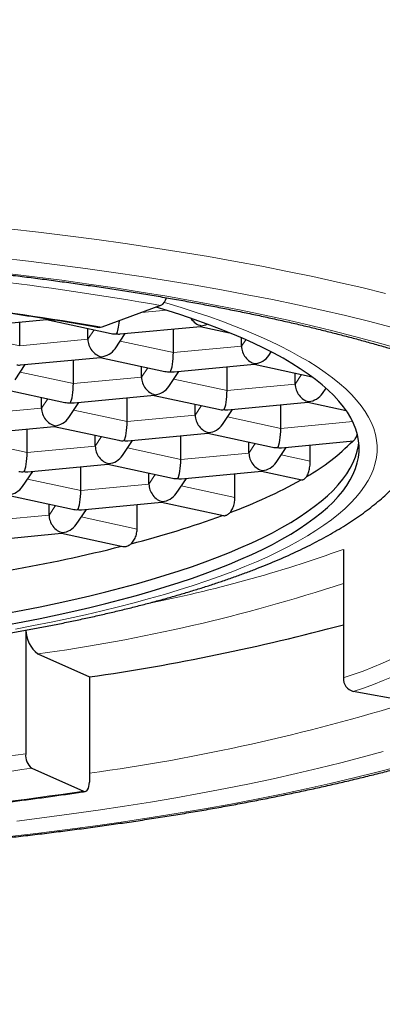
# Model space of a CAD drawing. Header units: millimetres. Extents: x 8 to 738, y 12 to 566.
# Tile 26 of 35: x 405.28 to 408.28, y 496.07 to 504.21. Entities that reach past the tile are written whole.
import ezdxf

# ---------------------------------------------------------------- set-up
doc = ezdxf.new("R2010")
doc.units = ezdxf.units.MM

msp = doc.modelspace()

# ---------------------------------------------------------------- linework, layer by layer
at = {"color": 7, "linetype": 'Continuous', "lineweight": 30}
for p, q in [((406.4454, 501.8458), (405.9595, 501.6653)), ((404.841, 501.6675), (405.503, 501.7303)), ((405.2795, 501.5135), (405.2795, 501.7091)), ((405.5024, 501.7302), (406.0369, 501.6148)), ((405.8432, 501.567), (405.8432, 501.6566)), ((406.1119, 501.6103), (406.774, 501.6731)), ((406.5504, 501.4563), (406.5504, 501.6519)), ((406.7733, 501.6731), (407.014, 501.6211)), ((406.0682, 501.4889), (406.1523, 501.6141)), ((407.1141, 501.5098), (407.1141, 501.5789)), ((407.3391, 501.4317), (407.3598, 501.4626)), ((405.2851, 501.354), (405.9472, 501.4169)), ((405.7236, 501.2), (405.7236, 501.3956)), ((405.9465, 501.4168), (406.481, 501.3013)), ((405.2414, 501.2326), (405.3255, 501.3579)), ((406.2874, 501.2536), (406.2874, 501.3432)), ((406.5123, 501.1754), (406.5964, 501.3007)), ((406.5561, 501.2968), (407.2181, 501.3597)), ((406.9946, 501.1429), (406.9946, 501.3384)), ((407.2175, 501.3596), (407.6979, 501.2558)), ((407.5583, 501.1963), (407.5583, 501.2859)), ((405.1197, 501.1605), (405.6542, 501.045)), ((407.7833, 501.1183), (407.8131, 501.1627)), ((405.4605, 500.9973), (405.4605, 501.0869)), ((405.7293, 501.0405), (406.3914, 501.1034)), ((406.1678, 500.8866), (406.1678, 501.0821)), ((406.3906, 501.1033), (406.9252, 500.9878)), ((405.6855, 500.9191), (405.7697, 501.0444)), ((406.7315, 500.9401), (406.7315, 501.0297)), ((406.9565, 500.862), (407.0406, 500.9872)), ((407.0002, 500.9834), (407.6623, 501.0462)), ((407.4387, 500.8294), (407.4387, 501.025)), ((407.6616, 501.0461), (407.9803, 500.9773)), ((404.9025, 500.7842), (405.5646, 500.8471)), ((405.341, 500.6303), (405.341, 500.8259)), ((405.5639, 500.8471), (406.0984, 500.7316)), ((405.9047, 500.6838), (405.9047, 500.7734)), ((406.1297, 500.6057), (406.2138, 500.7309)), ((406.1734, 500.7271), (406.8355, 500.7899)), ((406.6119, 500.5731), (406.6119, 500.7687)), ((406.8348, 500.7898), (407.3693, 500.6743)), ((408.0661, 500.7603), (408.0747, 500.7704)), ((407.1756, 500.6266), (407.1756, 500.7162)), ((407.4006, 500.5485), (407.4848, 500.6737)), ((407.4444, 500.6699), (408.0398, 500.7264)), ((407.6825, 500.5592), (407.6825, 500.6925)), ((405.3467, 500.4708), (406.0087, 500.5337)), ((405.7851, 500.3168), (405.7851, 500.5124)), ((406.008, 500.5336), (406.5425, 500.4181)), ((405.3029, 500.3494), (405.387, 500.4747)), ((406.3489, 500.3703), (406.3489, 500.4599)), ((406.5738, 500.2922), (406.6579, 500.4174)), ((406.6176, 500.4136), (407.2797, 500.4764)), ((407.0596, 500.2589), (407.0596, 500.4556)), ((407.279, 500.4764), (407.6119, 500.4044)), ((405.1812, 500.2773), (405.7157, 500.1618)), ((405.5221, 500.114), (405.5221, 500.2036)), ((405.747, 500.0359), (405.8312, 500.1612)), ((405.7908, 500.1573), (406.4529, 500.2202)), ((406.2504, 499.9988), (406.2504, 500.201)), ((406.4522, 500.2201), (406.9642, 500.1095)), ((404.964, 499.9011), (405.6261, 499.9639)), ((405.6254, 499.9638), (406.1316, 499.8544)), ((407.9563, 499.8306), (407.9563, 498.7681)), ((405.3292, 499.1627), (405.3292, 498.142)), ((405.4296, 498.9665), (405.8564, 498.7763)), ((405.8564, 498.7763), (405.8564, 497.9069)), ((408.7358, 498.5309), (408.0384, 498.6567)), ((405.3794, 498.023), (405.8062, 497.8327))]:
    msp.add_line(p, q, dxfattribs=at)
at = {"color": 8, "linetype": 'Continuous', "lineweight": 0}
for p, q in [((406.287, 501.787), (406.4925, 501.8065)), ((405.8432, 501.567), (405.8957, 501.6452)), ((404.8393, 501.6086), (405.2795, 501.5135)), ((405.2795, 501.5135), (405.8432, 501.567)), ((406.1102, 501.5515), (406.5504, 501.4563)), ((407.1141, 501.5098), (407.15, 501.5632)), ((406.5504, 501.4563), (407.1141, 501.5098)), ((406.2874, 501.2536), (406.3399, 501.3318)), ((405.2834, 501.2952), (405.7236, 501.2)), ((405.7236, 501.2), (406.2874, 501.2536)), ((406.5544, 501.238), (406.9946, 501.1429)), ((407.5583, 501.1963), (407.6108, 501.2746)), ((406.9946, 501.1429), (407.5583, 501.1963)), ((405.4605, 500.9973), (405.5131, 501.0755)), ((404.8968, 500.9437), (405.4605, 500.9973)), ((405.7275, 500.9817), (406.1678, 500.8866)), ((406.7315, 500.9401), (406.784, 501.0183)), ((406.1678, 500.8866), (406.7315, 500.9401)), ((406.9985, 500.9246), (407.4387, 500.8294)), ((407.4387, 500.8294), (408.0337, 500.8859)), ((405.9047, 500.6838), (405.9572, 500.762)), ((404.9008, 500.7254), (405.341, 500.6303)), ((405.341, 500.6303), (405.9047, 500.6838)), ((406.1717, 500.6683), (406.6119, 500.5731)), ((407.1756, 500.6266), (407.2282, 500.7048)), ((406.6119, 500.5731), (407.1756, 500.6266)), ((407.4426, 500.6111), (407.6825, 500.5592)), ((405.3449, 500.412), (405.7851, 500.3168)), ((406.3489, 500.3703), (406.4014, 500.4485)), ((405.7851, 500.3168), (406.3489, 500.3703)), ((406.6159, 500.3548), (407.0596, 500.2589)), ((405.5221, 500.114), (405.5746, 500.1923)), ((404.9583, 500.0605), (405.5221, 500.114)), ((405.7891, 500.0985), (406.2504, 499.9988))]:
    msp.add_line(p, q, dxfattribs=at)
at = {"color": 8, "linetype": 'Continuous', "lineweight": 0, "flags": 128}
for points in [[(408.3047, 501.9458), (408.1092, 501.9933), (407.9089, 502.0396), (407.7041, 502.0844), (407.4947, 502.1279), (407.2811, 502.1699), (407.0633, 502.2105), (406.8414, 502.2495), (406.6157, 502.2871), (406.3862, 502.3231), (406.1532, 502.3575), (405.9168, 502.3904), (405.6772, 502.4216), (405.4344, 502.4512), (405.1888, 502.4792)], [(408.3527, 501.6674), (408.1658, 501.7153), (407.9741, 501.762), (407.7778, 501.8073), (407.5769, 501.8513), (407.3717, 501.8939), (407.1622, 501.9351), (406.9486, 501.9748), (406.7311, 502.0132), (406.5097, 502.05), (406.2848, 502.0853), (406.0563, 502.1191), (405.8245, 502.1513), (405.5895, 502.1819), (405.3515, 502.2109), (405.1107, 502.2384)], [(408.3935, 501.4949), (408.224, 501.5432), (408.0497, 501.5903), (407.8707, 501.6362), (407.6871, 501.6809), (407.499, 501.7243), (407.3067, 501.7664), (407.1101, 501.8072), (406.9095, 501.8466), (406.7049, 501.8847), (406.4966, 501.9214), (406.2846, 501.9567), (406.0692, 501.9905), (405.8504, 502.0228), (405.6284, 502.0537), (405.4033, 502.083), (405.1754, 502.1108)], [(405.2446, 499.1725), (405.3941, 499.2005), (405.5407, 499.2296), (405.6844, 499.2596), (405.825, 499.2905), (405.9624, 499.3224), (406.0965, 499.3552), (406.2272, 499.389), (406.3545, 499.4235), (406.4783, 499.4589), (406.5984, 499.4952), (406.7149, 499.5323), (406.8275, 499.5701), (406.9363, 499.6087), (407.0411, 499.648), (407.1419, 499.6881), (407.2386, 499.7287), (407.3312, 499.7701), (407.4196, 499.812), (407.5037, 499.8545), (407.5835, 499.8976), (407.6589, 499.9412), (407.7299, 499.9852), (407.7963, 500.0298), (407.8583, 500.0748), (407.9157, 500.1202), (407.9684, 500.166), (408.0165, 500.2121), (408.06, 500.2585), (408.0987, 500.3053), (408.1327, 500.3522), (408.1619, 500.3994), (408.1863, 500.4467), (408.206, 500.4942), (408.2208, 500.5418), (408.2308, 500.5895), (408.236, 500.6373), (408.2364, 500.6851), (408.2319, 500.7328), (408.2226, 500.7805), (408.2085, 500.8281), (408.1895, 500.8757), (408.1658, 500.923), (408.1373, 500.9702), (408.104, 501.0172), (408.066, 501.064), (408.0232, 501.1104), (407.9758, 501.1566), (407.9237, 501.2024), (407.867, 501.2478), (407.8058, 501.2929), (407.7399, 501.3376), (407.6696, 501.3817), (407.5949, 501.4254), (407.5158, 501.4686), (407.4323, 501.5112), (407.3446, 501.5532), (407.2526, 501.5946), (407.1564, 501.6354), (407.0562, 501.6755), (406.952, 501.7149), (406.8438, 501.7536), (406.7317, 501.7916), (406.6158, 501.8288), (406.4963, 501.8651), (406.4754, 501.8713)], [(405.2573, 497.5863), (405.4843, 497.6146), (405.7082, 497.6445), (405.9291, 497.6759), (406.1467, 497.7088), (406.361, 497.7431), (406.5716, 497.7789), (406.7786, 497.8161), (406.9818, 497.8546), (407.1809, 497.8945), (407.376, 497.9359), (407.5669, 497.9784), (407.7533, 498.0223), (407.9353, 498.0674), (408.1126, 498.1138), (408.2852, 498.1613)], [(405.1972, 497.4586), (405.4371, 497.4866), (405.674, 497.5162), (405.9079, 497.5474), (406.1385, 497.5801), (406.3657, 497.6145), (406.5894, 497.6503), (406.8094, 497.6877), (407.0255, 497.7265), (407.2377, 497.7668), (407.4456, 497.8085), (407.6493, 497.8516), (407.8486, 497.8961), (408.0433, 497.9419), (408.2333, 497.989), (408.4184, 498.0374)]]:
    msp.add_lwpolyline(points, dxfattribs=at)
at = {"color": 7, "linetype": 'Continuous', "lineweight": 30, "flags": 128}
for points in [[(405.1582, 499.2043), (405.3046, 499.2317), (405.4481, 499.2601), (405.5887, 499.2895), (405.7263, 499.3198), (405.8607, 499.351), (405.992, 499.3831), (406.12, 499.4161), (406.2446, 499.4499), (406.3657, 499.4846), (406.4833, 499.5201), (406.5972, 499.5564), (406.7075, 499.5934), (406.8139, 499.6312), (406.9165, 499.6696), (407.0152, 499.7088), (407.1099, 499.7486), (407.2005, 499.7891), (407.287, 499.8301), (407.3693, 499.8718), (407.4474, 499.9139), (407.5212, 499.9566), (407.5906, 499.9997), (407.6557, 500.0434), (407.7163, 500.0874), (407.7725, 500.1318), (407.8241, 500.1766), (407.8712, 500.2218), (407.9137, 500.2672), (407.9516, 500.3129), (407.9849, 500.3588), (408.0135, 500.405), (408.0374, 500.4514), (408.0566, 500.4978), (408.0712, 500.5445), (408.0809, 500.5911), (408.086, 500.6379), (408.0864, 500.6846), (408.082, 500.7314), (408.0729, 500.778), (408.0591, 500.8247), (408.0405, 500.8711), (408.0173, 500.9175), (407.9894, 500.9637), (407.9568, 501.0097), (407.9196, 501.0554), (407.8778, 501.1009), (407.8314, 501.1461), (407.7804, 501.191), (407.7249, 501.2354), (407.6649, 501.2796), (407.6005, 501.3232), (407.5317, 501.3665), (407.4586, 501.4092), (407.3811, 501.4515), (407.2994, 501.4932), (407.2135, 501.5343), (407.1235, 501.5748), (407.0294, 501.6147), (406.9314, 501.654), (406.8293, 501.6926), (406.7234, 501.7305), (406.6137, 501.7676), (406.5003, 501.804), (406.4085, 501.8321)], [(405.9595, 501.6653), (405.9484, 501.663), (405.9418, 501.6635)], [(405.1582, 499.3009), (405.3046, 499.3283), (405.4481, 499.3567), (405.5887, 499.386), (405.7263, 499.4163), (405.8607, 499.4475), (405.992, 499.4797), (406.12, 499.5126), (406.2446, 499.5465), (406.3657, 499.5812), (406.4833, 499.6167), (406.5972, 499.6529), (406.7075, 499.69), (406.8139, 499.7278), (406.9165, 499.7663), (407.0152, 499.8054), (407.1099, 499.8452), (407.2005, 499.8856), (407.287, 499.9267), (407.3693, 499.9683), (407.4474, 500.0105), (407.5212, 500.0531), (407.5906, 500.0963), (407.6557, 500.1399), (407.7163, 500.184), (407.7725, 500.2284), (407.8241, 500.2732), (407.8712, 500.3184), (407.9137, 500.3638), (407.9516, 500.4095), (407.9849, 500.4555), (408.0135, 500.5016), (408.0374, 500.548), (408.0566, 500.5945), (408.0712, 500.641), (408.0809, 500.6877), (408.0843, 500.713)], [(405.8062, 497.8327), (405.816, 497.8302), (405.8254, 497.8315), (405.8341, 497.8366), (405.8417, 497.8452), (405.8479, 497.8571), (405.8526, 497.8717), (405.8554, 497.8885), (405.8564, 497.9069)]]:
    msp.add_lwpolyline(points, dxfattribs=at)
at = {"color": 8, "linetype": 'Continuous', "lineweight": 0}
for centre, radius, start, end in [((401.8, 475.3668), 26.8834, 80.04949, 86.27541), ((401.749, 477.6835), 24.3486, 80.04192, 86.28093), ((404.1619, 510.4028), 11.2326, 281.12557, 289.74297), ((403.462, 513.2752), 14.4433, 277.82984, 288.12978), ((406.8861, 502.0985), 3.4981, 287.81427, 310.56227), ((406.9362, 502.0615), 3.5788, 287.93683, 310.43912), ((403.5969, 514.4294), 16.6028, 277.82164, 287.22318), ((401.4872, 524.3193), 26.4577, 272.49542, 278.34954), ((401.7884, 522.0845), 24.328, 275.36186, 278.4883), ((401.5194, 527.0513), 29.5314, 272.49781, 278.34653)]:
    msp.add_arc(centre, radius, start, end, dxfattribs=at)
at = {"color": 7, "linetype": 'Continuous', "lineweight": 30}
for centre, radius, start, end in [((406.3962, 501.9336), 0.1006, 299.22322, 345.97606), ((406.7736, 501.9717), 1.7729, 299.74678, 315.36015), ((405.5396, 504.1136), 4.2455, 290.402, 299.14164), ((404.1538, 507.8189), 8.2018, 284.4494, 289.98553), ((402.8896, 512.7179), 13.2615, 280.01738, 284.10916), ((403.2585, 516.76), 18.1704, 278.21993, 284.98355), ((405.5908, 499.1699), 0.2595, 181.465, 231.59565), ((408.0681, 498.7645), 0.1118, 178.16537, 254.57718), ((405.4656, 498.1295), 0.137, 174.76002, 231.00863)]:
    msp.add_arc(centre, radius, start, end, dxfattribs=at)
for centre, major_axis, ratio, start_param, end_param in [((405.5098, 501.8565), (0.0075, 0.1262), 0.186685, 3.170512, 3.44852), ((406.0815, 501.733), (0.0075, 0.1262), 0.186685, 3.44852, 4.612644), ((406.7808, 501.7993), (-0.0662, 0.1111), 0.799557, 1.63033, 2.501536), ((406.7808, 501.7993), (0.0075, 0.1262), 0.186685, 3.170512, 3.44852), ((406.7808, 501.7993), (0.1281, 0.0516), 0.85815, 4.37926, 4.758724), ((405.954, 501.5431), (-0.0662, 0.1111), 0.799557, 0.930739, 2.501536), ((406.0815, 501.733), (0.1281, 0.0516), 0.85815, 4.043413, 4.37926), ((406.0815, 501.733), (-0.0662, 0.1111), 0.799557, 2.501536, 2.779544), ((405.954, 501.5431), (0.1281, 0.0516), 0.85815, 4.37926, 5.381365), ((407.2249, 501.4859), (-0.0662, 0.1111), 0.799557, 0.930739, 2.501536), ((405.954, 501.5431), (0.0075, 0.1262), 0.186685, 3.170512, 3.44852), ((406.5257, 501.4195), (0.0075, 0.1262), 0.186685, 3.44852, 5.019317), ((407.2249, 501.4859), (0.1281, 0.0516), 0.85815, 4.37926, 5.381365), ((405.2547, 501.4767), (-0.0662, 0.1111), 0.799557, 2.501536, 2.779544), ((406.5257, 501.4195), (0.1281, 0.0516), 0.85815, 4.043413, 4.37926), ((406.5257, 501.4195), (-0.0662, 0.1111), 0.799557, 2.501536, 2.779544), ((407.2249, 501.4859), (0.0075, 0.1262), 0.186685, 3.170512, 3.44852), ((406.3981, 501.2296), (-0.0662, 0.1111), 0.799557, 0.930739, 2.501536), ((405.6989, 501.1632), (0.0075, 0.1262), 0.186685, 3.44852, 5.019317), ((406.3981, 501.2296), (0.1281, 0.0516), 0.85815, 4.37926, 5.381365), ((406.9698, 501.1061), (0.0075, 0.1262), 0.186685, 3.44852, 5.019317), ((407.6691, 501.1724), (-0.0662, 0.1111), 0.799557, 0.930739, 2.501536), ((406.3981, 501.2296), (0.0075, 0.1262), 0.186685, 3.170512, 3.44852), ((407.6691, 501.1724), (0.1281, 0.0516), 0.85815, 4.37926, 5.381365), ((405.5713, 500.9733), (-0.0662, 0.1111), 0.799557, 0.930739, 2.501536), ((405.6989, 501.1632), (0.1281, 0.0516), 0.85815, 4.043413, 4.37926), ((405.6989, 501.1632), (-0.0662, 0.1111), 0.799557, 2.501536, 2.779544), ((406.9698, 501.1061), (0.1281, 0.0516), 0.85815, 4.043413, 4.37926), ((406.9698, 501.1061), (-0.0662, 0.1111), 0.799557, 2.501536, 2.779544), ((407.6691, 501.1724), (0.0075, 0.1262), 0.186685, 3.170512, 3.44852), ((405.5713, 500.9733), (0.1281, 0.0516), 0.85815, 4.37926, 5.381365), ((406.8423, 500.9161), (-0.0662, 0.1111), 0.799557, 0.930739, 2.501536), ((405.5713, 500.9733), (0.0075, 0.1262), 0.186685, 3.170512, 3.44852), ((406.143, 500.8498), (0.0075, 0.1262), 0.186685, 3.44852, 5.019317), ((406.8423, 500.9161), (0.1281, 0.0516), 0.85815, 4.37926, 5.381365), ((407.414, 500.7926), (0.0075, 0.1262), 0.186685, 3.44852, 5.019317), ((406.143, 500.8498), (0.1281, 0.0516), 0.85815, 4.043413, 4.37926), ((406.143, 500.8498), (-0.0662, 0.1111), 0.799557, 2.501536, 2.779544), ((406.8423, 500.9161), (0.0075, 0.1262), 0.186685, 3.170512, 3.44852), ((406.0155, 500.6599), (-0.0662, 0.1111), 0.799557, 0.930739, 2.501536), ((407.414, 500.7926), (0.1281, 0.0516), 0.85815, 4.043413, 4.37926), ((407.414, 500.7926), (-0.0662, 0.1111), 0.799557, 2.501536, 2.779544), ((405.3163, 500.5935), (0.0075, 0.1262), 0.186685, 3.44852, 5.019317), ((406.0155, 500.6599), (0.1281, 0.0516), 0.85815, 4.37926, 5.381365), ((406.5872, 500.5363), (0.0075, 0.1262), 0.186685, 3.44852, 5.019317), ((407.2864, 500.6027), (-0.0662, 0.1111), 0.799557, 0.930739, 2.501536), ((406.0155, 500.6599), (0.0075, 0.1262), 0.186685, 3.170512, 3.44852), ((407.2864, 500.6027), (0.1281, 0.0516), 0.85815, 4.37926, 5.381365), ((405.3163, 500.5935), (0.1281, 0.0516), 0.85815, 4.043413, 4.37926), ((405.3163, 500.5935), (-0.0662, 0.1111), 0.799557, 2.501536, 2.779544), ((406.5872, 500.5363), (0.1281, 0.0516), 0.85815, 4.043413, 4.37926), ((406.5872, 500.5363), (-0.0662, 0.1111), 0.799557, 2.501536, 2.779544), ((407.2864, 500.6027), (0.0075, 0.1262), 0.186685, 3.170512, 3.44852), ((405.1887, 500.4036), (0.1281, 0.0516), 0.85815, 4.37926, 5.381365), ((406.4596, 500.3464), (-0.0662, 0.1111), 0.799557, 0.930739, 2.501536), ((405.7604, 500.28), (0.0075, 0.1262), 0.186685, 3.44852, 5.019317), ((406.4596, 500.3464), (0.1281, 0.0516), 0.85815, 4.37926, 5.381365), ((405.7604, 500.28), (0.1281, 0.0516), 0.85815, 4.043413, 4.37926), ((405.7604, 500.28), (-0.0662, 0.1111), 0.799557, 2.501536, 2.779544), ((406.4596, 500.3464), (0.0075, 0.1262), 0.186685, 3.170512, 3.44852), ((405.6329, 500.0901), (-0.0662, 0.1111), 0.799557, 0.930739, 2.501536), ((405.6329, 500.0901), (0.1281, 0.0516), 0.85815, 4.37926, 5.381365), ((405.6329, 500.0901), (0.0075, 0.1262), 0.186685, 3.170512, 3.44852)]:
    msp.add_ellipse(centre, major_axis=major_axis, ratio=ratio, start_param=start_param, end_param=end_param, dxfattribs=at)
at = {"color": 8, "linetype": 'Continuous', "lineweight": 0}
msp.add_open_spline([(414.8505, 511.4325), (414.9587, 511.3469), (415.6647, 510.7877), (416.7845, 509.5714), (418.1273, 507.7419), (419.225, 505.7224), (420.1161, 503.5634), (420.8178, 501.2859), (421.4132, 498.6579), (421.8694, 495.6671), (422.1554, 492.3384), (422.2514, 489.2537), (422.2146, 486.4594), (422.0795, 483.9558), (421.8395, 481.4876), (421.4749, 479.0695), (420.969, 476.7251), (420.2902, 474.4759), (419.4078, 472.3515), (418.4149, 470.6005), (417.3735, 469.1971), (416.3501, 468.0979), (415.1976, 467.1131), (413.9189, 466.2561), (412.5212, 465.5357), (410.7626, 464.8787), (408.6509, 464.317), (406.2062, 463.8661), (403.7085, 463.5911), (402.0274, 463.5572), (401.1868, 463.5403)], degree=3, knots=[0, 0, 0, 0, 0.006903, 0.045084, 0.083281, 0.121463, 0.159663, 0.197863, 0.236109, 0.286936, 0.33806, 0.388742, 0.427024, 0.465151, 0.503438, 0.541652, 0.57986, 0.61804, 0.656239, 0.694433, 0.719897, 0.745373, 0.77083, 0.79629, 0.821745, 0.847217, 0.885405, 0.923603, 0.961801, 1, 1, 1, 1], dxfattribs=at)
at = {"color": 7, "linetype": 'Continuous', "lineweight": 30}
for points, knots in [([(391.8121, 500.0851), (391.812, 500.0883), (391.8117, 500.1028), (391.8138, 500.1282), (391.8187, 500.1618), (391.8266, 500.195), (391.8368, 500.2279), (391.8496, 500.2606), (391.8646, 500.293), (391.882, 500.3255), (391.9018, 500.3581), (391.924, 500.391), (391.9487, 500.4241), (391.9759, 500.4575), (392.0057, 500.4913), (392.0381, 500.5253), (392.0731, 500.5597), (392.1109, 500.5943), (392.1513, 500.6292), (392.1945, 500.6643), (392.2403, 500.6996), (392.289, 500.735), (392.3404, 500.7706), (392.3945, 500.8061), (392.4514, 500.8418), (392.511, 500.8775), (392.5733, 500.9131), (392.6383, 500.9487), (392.7062, 500.9843), (392.7765, 501.0197), (392.8497, 501.055), (392.9254, 501.0901), (393.0038, 501.125), (393.0847, 501.1598), (393.1682, 501.1942), (393.2543, 501.2285), (393.3428, 501.2624), (393.4338, 501.2961), (393.5274, 501.3294), (393.6232, 501.3624), (393.7215, 501.3951), (393.8221, 501.4273), (393.925, 501.4593), (394.0303, 501.4907), (394.1377, 501.5218), (394.2474, 501.5524), (394.3592, 501.5827), (394.4732, 501.6124), (394.5892, 501.6417), (394.7074, 501.6705), (394.8275, 501.6987), (394.9496, 501.7265), (395.0737, 501.7537), (395.1996, 501.7805), (395.3274, 501.8067), (395.457, 501.8323), (395.5884, 501.8573), (395.7216, 501.8818), (395.8564, 501.9058), (395.9928, 501.9291), (396.1309, 501.9518), (396.2706, 501.9739), (396.4117, 501.9954), (396.5543, 502.0164), (396.6984, 502.0366), (396.8438, 502.0563), (396.9906, 502.0752), (397.1387, 502.0936), (397.288, 502.1112), (397.4385, 502.1282), (397.5901, 502.1446), (397.7429, 502.1602), (397.8967, 502.1752), (398.0515, 502.1895), (398.2073, 502.2031), (398.364, 502.2161), (398.5216, 502.2283), (398.68, 502.2398), (398.8392, 502.2507), (398.999, 502.2607), (399.1596, 502.2702), (399.3208, 502.2787), (399.4825, 502.2868), (399.6448, 502.2939), (399.8075, 502.3005), (399.9706, 502.3063), (400.1342, 502.3114), (400.298, 502.3157), (400.4622, 502.3192), (400.6265, 502.3222), (400.791, 502.3242), (400.9557, 502.3257), (401.1204, 502.3263), (401.2851, 502.3263), (401.4498, 502.3254), (401.6144, 502.3239), (401.7789, 502.3216), (401.9432, 502.3187), (402.1073, 502.3149), (402.2711, 502.3104), (402.4346, 502.3053), (402.5977, 502.2992), (402.7603, 502.2927), (402.9225, 502.2853), (403.0842, 502.2772), (403.2452, 502.2683), (403.4057, 502.2588), (403.5654, 502.2485), (403.7244, 502.2377), (403.8827, 502.2259), (404.0401, 502.2136), (404.1967, 502.2006), (404.3523, 502.1868), (404.507, 502.1724), (404.6606, 502.1572), (404.8132, 502.1414), (404.9647, 502.125), (405.115, 502.1078), (405.2641, 502.09), (405.4119, 502.0716), (405.5585, 502.0524), (405.7037, 502.0327), (405.8475, 502.0122), (405.9899, 501.9913), (406.1308, 501.9696), (406.2702, 501.9474), (406.408, 501.9245), (406.5442, 501.9011), (406.6787, 501.877), (406.8116, 501.8524), (406.9427, 501.8273), (407.072, 501.8014), (407.1996, 501.7751), (407.3252, 501.7483), (407.449, 501.7209), (407.5708, 501.693), (407.6906, 501.6646), (407.8084, 501.6357), (407.9241, 501.6063), (408.0377, 501.5765), (408.1492, 501.5461), (408.2586, 501.5154), (408.3657, 501.4841), (408.4705, 501.4526), (408.5731, 501.4206), (408.6716, 501.3887), (408.7436, 501.3646), (408.7824, 501.3514), (408.7907, 501.3485)], [0, 0, 0, 0, 0.002541, 0.011242, 0.019846, 0.028155, 0.03611, 0.043743, 0.051114, 0.058279, 0.065289, 0.072181, 0.078988, 0.08573, 0.092428, 0.099096, 0.105743, 0.112378, 0.119008, 0.125638, 0.132271, 0.138909, 0.145555, 0.152211, 0.158877, 0.165555, 0.172244, 0.178945, 0.185658, 0.192383, 0.199119, 0.205865, 0.212622, 0.219389, 0.226166, 0.232952, 0.239746, 0.246548, 0.253358, 0.260176, 0.267, 0.273831, 0.280668, 0.287511, 0.294358, 0.301212, 0.30807, 0.314932, 0.321798, 0.328668, 0.335542, 0.34242, 0.3493, 0.356184, 0.363072, 0.369961, 0.376853, 0.383748, 0.390644, 0.397543, 0.404445, 0.411347, 0.418252, 0.425159, 0.432067, 0.438977, 0.445888, 0.4528, 0.459714, 0.466628, 0.473545, 0.480461, 0.487379, 0.494298, 0.501217, 0.508137, 0.515059, 0.521981, 0.528904, 0.535826, 0.54275, 0.549674, 0.556599, 0.563524, 0.570449, 0.577374, 0.5843, 0.591227, 0.598154, 0.60508, 0.612007, 0.618934, 0.625861, 0.632787, 0.639715, 0.646642, 0.653568, 0.660496, 0.667422, 0.674349, 0.681275, 0.688201, 0.695126, 0.702052, 0.708978, 0.715902, 0.722826, 0.729749, 0.736673, 0.743595, 0.750517, 0.757438, 0.764359, 0.771279, 0.778197, 0.785116, 0.792033, 0.798949, 0.805864, 0.812778, 0.81969, 0.826601, 0.833512, 0.84042, 0.847327, 0.854231, 0.861134, 0.868036, 0.874936, 0.881834, 0.888729, 0.895621, 0.902512, 0.9094, 0.916285, 0.923167, 0.930045, 0.93692, 0.943791, 0.950659, 0.957523, 0.964382, 0.971237, 0.978087, 0.984932, 0.991771, 0.998239, 1, 1, 1, 1]), ([(403.3215, 501.9776), (403.3476, 501.9758), (403.4232, 501.9706), (403.5477, 501.9613), (403.6949, 501.9497), (403.8412, 501.9374), (403.9866, 501.9243), (404.1309, 501.9105), (404.2743, 501.8961), (404.4166, 501.881), (404.5578, 501.8652), (404.6978, 501.8488), (404.8366, 501.8317), (404.9741, 501.8138), (405.1103, 501.7954), (405.2451, 501.7763), (405.3785, 501.7567), (405.5104, 501.7363), (405.6409, 501.7154), (405.7698, 501.6938), (405.8698, 501.6763), (405.9268, 501.6661), (405.9418, 501.6634)], [0, 0, 0, 0, 0.0278862, 0.0808789, 0.1338638, 0.1868478, 0.239838, 0.2928139, 0.3457886, 0.398767, 0.4517315, 0.5047016, 0.5576584, 0.6106181, 0.6635738, 0.7165119, 0.7694547, 0.8223877, 0.8753136, 0.9282445, 0.9811565, 1, 1, 1, 1]), ([(393.6907, 500.8269), (393.6958, 500.8124), (393.7068, 500.7806), (393.7271, 500.7329), (393.7508, 500.6831), (393.7774, 500.6337), (393.8069, 500.5847), (393.8394, 500.536), (393.8749, 500.4875), (393.9136, 500.4393), (393.9555, 500.3914), (394.0007, 500.3438), (394.0493, 500.2966), (394.1013, 500.2496), (394.1566, 500.2032), (394.2151, 500.1574), (394.2769, 500.1124), (394.3415, 500.068), (394.409, 500.0246), (394.479, 499.9822), (394.5516, 499.9407), (394.6264, 499.9002), (394.7035, 499.8606), (394.7828, 499.8221), (394.8642, 499.7844), (394.9477, 499.7476), (395.0331, 499.7118), (395.1206, 499.6766), (395.2101, 499.6424), (395.3016, 499.6088), (395.395, 499.5761), (395.4903, 499.544), (395.5875, 499.5127), (395.6866, 499.4822), (395.7876, 499.4523), (395.8905, 499.4231), (395.9951, 499.3945), (396.1015, 499.3667), (396.2097, 499.3396), (396.3196, 499.313), (396.4312, 499.2872), (396.5445, 499.2621), (396.6594, 499.2376), (396.776, 499.2138), (396.894, 499.1906), (397.0137, 499.1682), (397.1348, 499.1464), (397.2574, 499.1253), (397.3814, 499.1048), (397.5068, 499.0851), (397.6335, 499.066), (397.7614, 499.0477), (397.8907, 499.03), (398.0211, 499.013), (398.1527, 498.9968), (398.2854, 498.9812), (398.4192, 498.9664), (398.554, 498.9523), (398.6897, 498.9387), (398.8264, 498.9261), (398.9639, 498.9141), (399.1023, 498.9029), (399.2414, 498.8923), (399.3813, 498.8826), (399.5218, 498.8735), (399.6629, 498.8652), (399.8046, 498.8575), (399.9468, 498.8508), (400.0895, 498.8447), (400.2325, 498.8393), (400.376, 498.8348), (400.5197, 498.8309), (400.6637, 498.8278), (400.8078, 498.8255), (400.9522, 498.8238), (401.0965, 498.823), (401.241, 498.8229), (401.3854, 498.8235), (401.5297, 498.825), (401.6739, 498.8271), (401.8179, 498.83), (401.9617, 498.8337), (402.1052, 498.8382), (402.2483, 498.8433), (402.3911, 498.8492), (402.5334, 498.8559), (402.6752, 498.8631), (402.8164, 498.8714), (402.9571, 498.8802), (403.097, 498.8898), (403.2363, 498.9001), (403.3748, 498.9113), (403.5125, 498.9229), (403.6493, 498.9355), (403.7852, 498.9487), (403.9202, 498.9627), (404.0541, 498.9773), (404.187, 498.9927), (404.3188, 499.0088), (404.4494, 499.0255), (404.5789, 499.043), (404.7071, 499.0612), (404.834, 499.08), (404.9596, 499.0996), (405.0838, 499.1199), (405.2066, 499.1407), (405.3279, 499.1623), (405.4478, 499.1846), (405.5661, 499.2075), (405.6829, 499.2311), (405.798, 499.2553), (405.9115, 499.2803), (406.0234, 499.3058), (406.1335, 499.3322), (406.2419, 499.359), (406.3485, 499.3866), (406.4533, 499.4148), (406.5564, 499.4437), (406.6575, 499.4734), (406.7568, 499.5035), (406.8542, 499.5346), (406.9497, 499.5662), (407.0432, 499.5986), (407.1348, 499.6316), (407.2244, 499.6655), (407.3121, 499.7001), (407.3977, 499.7356), (407.4814, 499.7718), (407.5629, 499.809), (407.6425, 499.847), (407.7199, 499.886), (407.7953, 499.926), (407.8685, 499.9669), (407.9394, 500.0091), (408.0081, 500.0522), (408.0744, 500.0967), (408.1381, 500.1422), (408.1991, 500.1888), (408.2572, 500.2365), (408.3122, 500.2852), (408.3639, 500.3347), (408.4122, 500.3848), (408.457, 500.4356), (408.4983, 500.4869), (408.5361, 500.5384), (408.5703, 500.5902), (408.6011, 500.6423), (408.6286, 500.6945), (408.6528, 500.747), (408.6708, 500.7912), (408.6798, 500.8182), (408.6828, 500.8272)], [0, 0, 0, 0, 0.004497, 0.009823, 0.015245, 0.020781, 0.026446, 0.032252, 0.038216, 0.044343, 0.050643, 0.057114, 0.063755, 0.070551, 0.077485, 0.084535, 0.09167, 0.098868, 0.106102, 0.11335, 0.120594, 0.127824, 0.135031, 0.14221, 0.14936, 0.15648, 0.163572, 0.170634, 0.17767, 0.184679, 0.191664, 0.198627, 0.205567, 0.212489, 0.219392, 0.226279, 0.23315, 0.240007, 0.246849, 0.253681, 0.2605, 0.26731, 0.274108, 0.280898, 0.28768, 0.294454, 0.301221, 0.307979, 0.314734, 0.321481, 0.328223, 0.33496, 0.341692, 0.348421, 0.355145, 0.361867, 0.368583, 0.375296, 0.382006, 0.388715, 0.395421, 0.402123, 0.408824, 0.415523, 0.42222, 0.428915, 0.435609, 0.442301, 0.448993, 0.455682, 0.462373, 0.469061, 0.47575, 0.482437, 0.489124, 0.495811, 0.502497, 0.509185, 0.515871, 0.522557, 0.529245, 0.535932, 0.542622, 0.549311, 0.556, 0.56269, 0.569383, 0.576076, 0.58277, 0.589467, 0.596164, 0.602864, 0.609566, 0.61627, 0.622976, 0.629685, 0.636397, 0.643112, 0.649831, 0.656553, 0.663278, 0.670007, 0.676742, 0.683481, 0.690226, 0.696975, 0.703729, 0.710492, 0.717261, 0.724036, 0.73082, 0.737614, 0.744415, 0.751226, 0.758048, 0.764883, 0.771729, 0.778588, 0.785463, 0.792352, 0.799259, 0.806183, 0.813128, 0.820093, 0.827082, 0.834095, 0.841135, 0.848201, 0.855297, 0.862423, 0.869581, 0.876768, 0.883985, 0.89123, 0.898495, 0.90577, 0.91304, 0.920283, 0.927476, 0.934589, 0.941592, 0.948458, 0.955164, 0.961695, 0.968041, 0.974204, 0.980191, 0.986012, 0.991685, 0.997224, 1, 1, 1, 1]), ([(408.0398, 500.7273), (408.0402, 500.7271), (408.0417, 500.7265), (408.0448, 500.7297), (408.0469, 500.7319)], [0, 0, 0, 0, 0.310344, 1, 1, 1, 1]), ([(408.0469, 500.7319), (408.0496, 500.7353), (408.0552, 500.7421), (408.0624, 500.7541), (408.0661, 500.7603)], [0, 0, 0, 0, 0.491391, 1, 1, 1, 1]), ([(408.0661, 500.7603), (408.0678, 500.7652), (408.0697, 500.7707), (408.0712, 500.7779), (408.0714, 500.7786)], [0, 0, 0, 0, 0.890648, 1, 1, 1, 1]), ([(407.6533, 500.4325), (407.6558, 500.4372), (407.661, 500.4468), (407.6677, 500.4642), (407.6734, 500.4835), (407.6779, 500.5041), (407.6808, 500.5254), (407.6824, 500.5438), (407.6825, 500.555), (407.6825, 500.5592)], [0, 0, 0, 0, 0.152882, 0.305622, 0.45852, 0.611737, 0.759875, 0.908177, 1, 1, 1, 1]), ([(407.612, 500.4049), (407.6128, 500.4046), (407.6156, 500.4036), (407.621, 500.405), (407.6282, 500.4085), (407.6358, 500.4141), (407.6446, 500.4224), (407.6506, 500.4294), (407.6533, 500.4325)], [0, 0, 0, 0, 0.086978, 0.313748, 0.439386, 0.640944, 0.842559, 1, 1, 1, 1]), ([(407.0196, 500.1344), (407.0231, 500.139), (407.0301, 500.1481), (407.0392, 500.1649), (407.0469, 500.1835), (407.0529, 500.2034), (407.0571, 500.2242), (407.0592, 500.2429), (407.0595, 500.2543), (407.0596, 500.2589)], [0, 0, 0, 0, 0.15001, 0.300206, 0.450591, 0.600493, 0.749983, 0.899541, 1, 1, 1, 1]), ([(406.9643, 500.1098), (406.9653, 500.1095), (406.9692, 500.1083), (406.9765, 500.1092), (406.9866, 500.1119), (406.9973, 500.1172), (407.0088, 500.1249), (407.0163, 500.1315), (407.0196, 500.1344)], [0, 0, 0, 0, 0.072386, 0.283462, 0.433425, 0.636192, 0.839355, 1, 1, 1, 1]), ([(390.937, 500.0367), (390.937, 500.034), (390.9365, 500.0145), (390.9385, 499.9786), (390.943, 499.9288), (390.9506, 499.879), (390.9611, 499.8295), (390.9743, 499.7799), (390.9905, 499.7305), (391.0096, 499.6812), (391.0315, 499.632), (391.0565, 499.5828), (391.0844, 499.5338), (391.1154, 499.485), (391.1493, 499.4362), (391.1863, 499.3877), (391.2264, 499.3394), (391.2694, 499.2913), (391.3154, 499.2437), (391.3644, 499.1963), (391.4163, 499.1495), (391.471, 499.103), (391.5285, 499.0569), (391.5887, 499.0115), (391.6516, 498.9664), (391.7172, 498.922), (391.7854, 498.878), (391.8562, 498.8345), (391.9295, 498.7916), (392.0053, 498.7492), (392.0836, 498.7072), (392.1643, 498.6659), (392.2475, 498.625), (392.3331, 498.5847), (392.421, 498.5448), (392.5113, 498.5054), (392.604, 498.4666), (392.6989, 498.4282), (392.7962, 498.3905), (392.8956, 498.3531), (392.9974, 498.3164), (393.1013, 498.2801), (393.2075, 498.2443), (393.3158, 498.2091), (393.4262, 498.1744), (393.5387, 498.1404), (393.6533, 498.1067), (393.77, 498.0736), (393.8887, 498.0412), (394.0093, 498.0092), (394.1319, 497.9779), (394.2565, 497.947), (394.3829, 497.9167), (394.5112, 497.8871), (394.6414, 497.858), (394.7733, 497.8295), (394.9069, 497.8017), (395.0423, 497.7744), (395.1794, 497.7478), (395.3182, 497.7217), (395.4585, 497.6963), (395.6004, 497.6715), (395.7439, 497.6473), (395.8889, 497.6238), (396.0353, 497.6009), (396.1832, 497.5787), (396.3324, 497.5571), (396.483, 497.5362), (396.6348, 497.5159), (396.7879, 497.4964), (396.9423, 497.4775), (397.0978, 497.4593), (397.2544, 497.4417), (397.4122, 497.4249), (397.571, 497.4088), (397.7307, 497.3934), (397.8915, 497.3785), (398.0531, 497.3646), (398.2156, 497.3512), (398.379, 497.3386), (398.5431, 497.3267), (398.7079, 497.3155), (398.8735, 497.3051), (399.0396, 497.2953), (399.2064, 497.2863), (399.3737, 497.2781), (399.5415, 497.2705), (399.7098, 497.2637), (399.8785, 497.2576), (400.0476, 497.2522), (400.2169, 497.2477), (400.3866, 497.2438), (400.5564, 497.2407), (400.7265, 497.2383), (400.8966, 497.2367), (401.0669, 497.2358), (401.2371, 497.2356), (401.4074, 497.2362), (401.5776, 497.2375), (401.7477, 497.2396), (401.9176, 497.2424), (402.0874, 497.246), (402.2568, 497.2503), (402.426, 497.2554), (402.5949, 497.2611), (402.7633, 497.2676), (402.9313, 497.2748), (403.0988, 497.2828), (403.2658, 497.2915), (403.4322, 497.301), (403.5981, 497.3111), (403.7632, 497.3221), (403.9276, 497.3336), (404.0912, 497.346), (404.2541, 497.359), (404.416, 497.3728), (404.5771, 497.3872), (404.7373, 497.4023), (404.8965, 497.4182), (405.0546, 497.4348), (405.2117, 497.452), (405.3676, 497.4699), (405.5224, 497.4885), (405.676, 497.5079), (405.8284, 497.5278), (405.9795, 497.5484), (406.1292, 497.5697), (406.2776, 497.5917), (406.4246, 497.6143), (406.5701, 497.6375), (406.7141, 497.6615), (406.8567, 497.6859), (406.9976, 497.7111), (407.137, 497.7369), (407.2747, 497.7633), (407.4108, 497.7903), (407.5451, 497.8179), (407.6777, 497.8461), (407.8085, 497.875), (407.9375, 497.9043), (408.0647, 497.9343), (408.1899, 497.9649), (408.3133, 497.996), (408.4347, 498.0277), (408.5541, 498.0599), (408.6715, 498.0928), (408.7869, 498.1261), (408.9002, 498.16), (409.0114, 498.1944), (409.1206, 498.2294), (409.2275, 498.2648), (409.3322, 498.3009), (409.4348, 498.3373), (409.5351, 498.3744), (409.6332, 498.4119), (409.729, 498.45), (409.8225, 498.4886), (409.9136, 498.5276), (410.0025, 498.5672), (410.089, 498.6072), (410.173, 498.6478), (410.2547, 498.689), (410.334, 498.7306), (410.4107, 498.7726), (410.485, 498.8153), (410.5568, 498.8585), (410.6261, 498.9022), (410.6928, 498.9464), (410.757, 498.9912), (410.8185, 499.0365), (410.8773, 499.0824), (410.9335, 499.1289), (410.9869, 499.1758), (411.0375, 499.2233), (411.0853, 499.2713), (411.1301, 499.3198), (411.172, 499.3687), (411.2109, 499.4181), (411.2466, 499.4676), (411.2793, 499.5177), (411.3089, 499.5678), (411.3354, 499.6181), (411.3587, 499.6685), (411.379, 499.7191), (411.3961, 499.7695), (411.4103, 499.8199), (411.4214, 499.8704), (411.4296, 499.9206), (411.4347, 499.9709), (411.4369, 500.0096), (411.4366, 500.0316), (411.4365, 500.0369)], [0, 0, 0, 0, 0.000776, 0.005549, 0.010324, 0.01511, 0.019915, 0.024751, 0.029628, 0.034552, 0.03953, 0.044565, 0.049661, 0.054817, 0.060031, 0.065302, 0.070621, 0.075985, 0.081385, 0.086815, 0.092267, 0.097737, 0.103219, 0.108707, 0.114198, 0.119689, 0.125178, 0.130664, 0.136144, 0.141619, 0.147088, 0.152551, 0.158007, 0.163457, 0.168901, 0.174339, 0.179772, 0.185198, 0.19062, 0.196037, 0.20145, 0.206858, 0.212261, 0.217662, 0.223059, 0.228451, 0.233841, 0.239228, 0.244612, 0.249992, 0.255371, 0.260747, 0.266122, 0.271494, 0.276864, 0.282233, 0.287599, 0.292964, 0.298328, 0.30369, 0.30905, 0.31441, 0.319768, 0.325125, 0.330481, 0.335836, 0.34119, 0.346543, 0.351895, 0.357247, 0.362598, 0.367948, 0.373297, 0.378647, 0.383995, 0.389343, 0.39469, 0.400037, 0.405383, 0.410729, 0.416074, 0.421419, 0.426765, 0.432108, 0.437453, 0.442797, 0.448141, 0.453484, 0.458827, 0.46417, 0.469514, 0.474857, 0.480199, 0.485542, 0.490885, 0.496228, 0.50157, 0.506913, 0.512255, 0.517598, 0.522941, 0.528284, 0.533627, 0.538969, 0.544312, 0.549656, 0.554999, 0.560343, 0.565687, 0.571031, 0.576375, 0.58172, 0.587064, 0.59241, 0.597756, 0.603102, 0.608448, 0.613795, 0.619142, 0.62449, 0.629839, 0.635187, 0.640537, 0.645887, 0.651238, 0.65659, 0.661943, 0.667296, 0.67265, 0.678006, 0.683362, 0.688718, 0.694077, 0.699437, 0.704798, 0.71016, 0.715524, 0.720889, 0.726256, 0.731624, 0.736995, 0.742367, 0.747741, 0.753117, 0.758496, 0.763878, 0.769262, 0.774649, 0.780039, 0.785432, 0.790829, 0.796229, 0.801632, 0.807041, 0.812452, 0.81787, 0.823291, 0.828719, 0.834151, 0.839589, 0.845033, 0.850483, 0.85594, 0.861402, 0.866871, 0.872348, 0.877828, 0.883316, 0.888807, 0.894302, 0.899799, 0.905293, 0.910783, 0.916264, 0.921731, 0.927177, 0.932596, 0.937981, 0.943324, 0.948619, 0.95386, 0.95904, 0.964159, 0.969217, 0.974212, 0.979152, 0.984042, 0.988887, 0.993701, 0.998489, 1, 1, 1, 1]), ([(406.2004, 499.8765), (406.2047, 499.8809), (406.2135, 499.8896), (406.2248, 499.9059), (406.2344, 499.924), (406.242, 499.9436), (406.2473, 499.9641), (406.25, 499.9827), (406.2503, 499.9941), (406.2504, 499.9988)], [0, 0, 0, 0, 0.1499661, 0.2997242, 0.4493157, 0.5995269, 0.7490705, 0.8983965, 1, 1, 1, 1]), ([(406.1317, 499.8548), (406.1329, 499.8544), (406.1378, 499.853), (406.1471, 499.8533), (406.16, 499.8555), (406.1739, 499.8605), (406.1879, 499.8678), (406.1967, 499.8739), (406.2004, 499.8765)], [0, 0, 0, 0, 0.0660382, 0.268277, 0.4274549, 0.6380832, 0.8484744, 1, 1, 1, 1]), ([(402.811, 497.5447), (402.8328, 497.5457), (402.9078, 497.5492), (403.0358, 497.5558), (403.1949, 497.5645), (403.3532, 497.5741), (403.511, 497.5843), (403.668, 497.5952), (403.8242, 497.6069), (403.9797, 497.6193), (404.1343, 497.6324), (404.2879, 497.6461), (404.4407, 497.6608), (404.5924, 497.6758), (404.7431, 497.6918), (404.8927, 497.7084), (405.0412, 497.7256), (405.1885, 497.7435), (405.3345, 497.7621), (405.4793, 497.7815), (405.6228, 497.8013), (405.7365, 497.8178), (405.8023, 497.8276), (405.821, 497.8304)], [0, 0, 0, 0, 0.020554, 0.071024, 0.121494, 0.171973, 0.222446, 0.272921, 0.323392, 0.373875, 0.424358, 0.474838, 0.525327, 0.575812, 0.626304, 0.676801, 0.72729, 0.77779, 0.828296, 0.878804, 0.929318, 0.979835, 1, 1, 1, 1])]:
    msp.add_open_spline(points, degree=3, knots=knots, dxfattribs=at)

doc.saveas('drawing.dxf')
